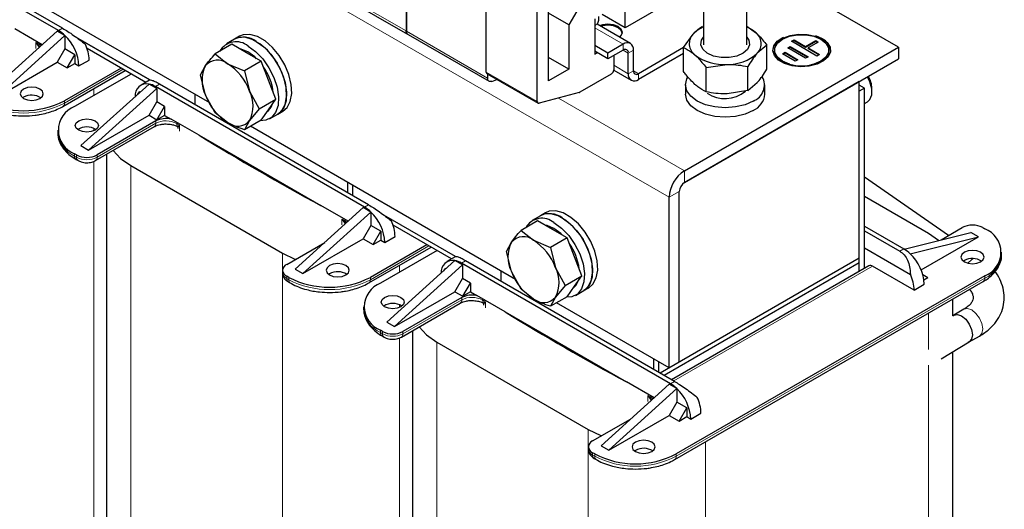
# Model space of a CAD drawing. Header units: millimetres. Extents: x 5 to 418, y 2 to 292.
# Tile 19 of 40: x 254 to 309, y 97 to 124. Entities that reach past the tile are written whole.
import ezdxf

# ---------------------------------------------------------------- set-up
doc = ezdxf.new("R2010")
doc.units = ezdxf.units.MM

msp = doc.modelspace()

# ---------------------------------------------------------------- linework, layer by layer
at = {"color": 7, "linetype": 'Continuous', "lineweight": 18}
for p, q in [((289.907, 113.926), (244.6522, 140.051)), ((270.8151, 125.7517), (275.3123, 123.1555)), ((256.2629, 123.3048), (256.0366, 123.1742)), ((275.3406, 123.1392), (279.8378, 120.543)), ((287.3614, 122.4172), (285.7775, 123.3316)), ((254.783, 122.1853), (254.783, 122.512)), ((254.9654, 122.2625), (254.783, 122.512)), ((254.783, 122.512), (254.9947, 122.2795)), ((254.9592, 122.4191), (254.9592, 122.4897)), ((287.3614, 122.0906), (287.3614, 122.4172)), ((287.6442, 121.9272), (287.3614, 122.0905)), ((287.9271, 122.0905), (287.6442, 121.9272)), ((259.6146, 121.0269), (256.3618, 119.1491)), ((279.7671, 120.8721), (282.5955, 119.2393)), ((287.6442, 120.7841), (286.8381, 121.2494)), ((287.6442, 120.7841), (287.9271, 120.9474)), ((288.2099, 120.784), (287.9271, 120.9473)), ((288.2099, 120.784), (288.2099, 120.4574)), ((261.6369, 120.2025), (261.4106, 120.0719)), ((257.9882, 119.9527), (257.9882, 119.5655)), ((256.3618, 119.1491), (256.3618, 119.2797)), ((290.7555, 115.3957), (283.7697, 119.4285)), ((261.4349, 118.0283), (258.172, 116.1447)), ((261.4349, 118.0283), (261.4349, 118.159)), ((262.592, 118.0834), (262.592, 118.0128)), ((257.9882, 117.7474), (257.9882, 117.6117)), ((262.7528, 117.9111), (262.631, 117.8712)), ((262.7528, 117.9111), (262.6577, 117.8218)), ((262.7528, 117.5844), (262.7528, 117.9111)), ((256.9275, 116.21), (256.9275, 116.3407)), ((257.0407, 116.1447), (256.9275, 116.21)), ((257.0407, 116.2754), (257.0407, 116.1447)), ((257.9882, 115.9196), (257.9882, 92.4724)), ((258.172, 116.1447), (258.172, 116.2754)), ((260.0529, 115.6793), (260.0529, 87.525)), ((290.7555, 115.3957), (290.7555, 114.7424)), ((290.4727, 114.2525), (289.907, 113.926)), ((273.2334, 113.508), (273.0071, 113.3773)), ((271.7535, 112.3885), (271.7535, 112.7151)), ((271.936, 112.4656), (271.7535, 112.7151)), ((271.7535, 112.7151), (271.9653, 112.4826)), ((271.9298, 112.6222), (271.9298, 112.6928)), ((276.5851, 111.23), (273.3324, 109.3522)), ((302.7056, 110.9281), (302.9319, 111.0587)), ((268.4534, 110.8298), (268.4534, 82.6755)), ((278.6074, 110.4056), (278.3812, 110.275)), ((274.9588, 110.1558), (274.9588, 109.7686)), ((290.1617, 103.7354), (301.1924, 110.1033)), ((268.6938, 109.4175), (268.6938, 109.5482)), ((268.8069, 109.3522), (268.6938, 109.4175)), ((268.8069, 109.4828), (268.8069, 109.3522)), ((273.3324, 109.3522), (273.3324, 109.4828)), ((307.415, 109.4338), (290.303, 99.5553)), ((307.415, 109.5645), (307.415, 109.4338)), ((278.4055, 108.2314), (275.1426, 106.3478)), ((278.4055, 108.2314), (278.4055, 108.3621)), ((279.5625, 108.2865), (279.5625, 108.2159)), ((274.9588, 107.9505), (274.9588, 107.8148)), ((279.7234, 108.1142), (279.6015, 108.0743)), ((279.7234, 108.1142), (279.6283, 108.0249)), ((279.7234, 107.7875), (279.7234, 108.1142)), ((304.2895, 107.4943), (304.2895, 105.4749)), ((273.8981, 106.4131), (273.8981, 106.5438)), ((274.0112, 106.3478), (273.8981, 106.4131)), ((274.0112, 106.4785), (274.0112, 106.3478)), ((274.9588, 106.1227), (274.9588, 82.6755)), ((275.1426, 106.3478), (275.1426, 106.4785)), ((277.0235, 105.8824), (277.0235, 77.7281)), ((304.2895, 104.6085), (304.2895, 80.014)), ((290.204, 103.7111), (289.9777, 103.5804)), ((288.7241, 102.5916), (288.7241, 102.9182)), ((288.9066, 102.6687), (288.7241, 102.9182)), ((288.7241, 102.9182), (288.9359, 102.6857)), ((288.9003, 102.8253), (288.9003, 102.8959)), ((285.4239, 101.0329), (285.4239, 72.8786)), ((291.9293, 100.3589), (291.9293, 72.8786)), ((285.6644, 99.6206), (285.6644, 99.7513)), ((285.7775, 99.5553), (285.6644, 99.6206)), ((285.7775, 99.6859), (285.7775, 99.5553)), ((290.303, 99.5553), (290.303, 99.6859))]:
    msp.add_line(p, q, dxfattribs=at)
at = {"color": 7, "linetype": 'Continuous', "lineweight": 25}
for p, q in [((275.3123, 135.9635), (275.3123, 123.1555)), ((275.3406, 135.9471), (275.3406, 123.1392)), ((279.7671, 120.8721), (279.7671, 131.6902)), ((256.2629, 123.3048), (244.6663, 129.9994)), ((282.5955, 119.2393), (282.5955, 130.0574)), ((256.0366, 123.1742), (244.44, 129.8688)), ((283.2178, 120.3843), (283.2178, 128.6623)), ((264.4226, 119.1659), (249.7111, 127.6587)), ((294.2628, 127.2503), (287.4745, 123.3316)), ((302.6349, 122.2535), (295.9598, 126.107)), ((270.8976, 125.5687), (275.3955, 122.9721)), ((285.4805, 125.4466), (284.3491, 123.487)), ((287.4745, 123.3316), (287.4745, 124.8014)), ((291.8183, 124.942), (291.8183, 122.3751)), ((294.2183, 122.3751), (294.2183, 124.942)), ((284.3491, 123.487), (283.2178, 124.1401)), ((287.4745, 123.3316), (286.2015, 124.0665)), ((284.3491, 123.487), (284.3491, 121.0374)), ((285.7775, 123.8217), (285.7775, 121.862)), ((287.7614, 122.4568), (285.9068, 123.5274)), ((286.0118, 123.7561), (286.0118, 123.9569)), ((252.1899, 119.7288), (255.9659, 123.1497)), ((252.6142, 119.4838), (256.3901, 122.9048)), ((255.1291, 122.3916), (253.6088, 123.2693)), ((256.3898, 122.905), (255.9659, 123.1497)), ((256.3901, 122.9048), (256.3898, 122.905)), ((256.3901, 122.9047), (256.3901, 122.1536)), ((275.4231, 122.9562), (279.921, 120.3596)), ((285.7775, 123.4296), (285.7776, 123.4296)), ((290.7117, 122.2376), (291.2386, 122.9767)), ((294.2183, 123.4161), (294.6984, 123.0763)), ((261.0937, 120.4342), (257.1197, 122.7284)), ((257.1197, 122.7284), (261.0941, 120.4341)), ((265.6428, 122.4137), (264.7226, 121.8825)), ((265.7968, 122.698), (265.3443, 122.4368)), ((266.4593, 121.9424), (265.6428, 122.4137)), ((266.0797, 122.8613), (265.7968, 122.698)), ((286.5129, 121.9273), (285.7775, 122.3519)), ((287.3614, 122.4172), (286.5129, 121.9273)), ((295.3248, 122.3704), (294.798, 121.9231)), ((295.3248, 121.0291), (295.3248, 122.3704)), ((296.6967, 122.5806), (296.8384, 122.6621)), ((298.1084, 121.7628), (296.6967, 122.5806)), ((296.725, 122.5642), (296.8384, 122.6295)), ((296.8384, 122.6621), (297.4737, 122.2941)), ((296.8384, 122.6295), (296.8384, 122.6621)), ((296.8384, 122.6295), (297.4737, 122.2614)), ((297.4737, 122.2941), (298.0403, 122.6201)), ((297.4737, 122.2614), (298.0403, 122.5874)), ((298.1815, 122.5383), (297.6148, 122.2123)), ((298.0403, 122.6201), (298.1815, 122.5383)), ((298.0403, 122.5874), (298.0403, 122.6201)), ((298.0403, 122.5874), (298.1532, 122.522)), ((256.3901, 122.1536), (255.9659, 121.4187)), ((256.9417, 121.8352), (256.3901, 122.1536)), ((256.5174, 121.1003), (256.9417, 121.8352)), ((256.9417, 121.8352), (256.9417, 121.3453)), ((260.8711, 120.3015), (257.6196, 122.1785)), ((264.7226, 121.8825), (265.4128, 121.3382)), ((267.2758, 121.471), (266.4593, 121.9424)), ((286.5129, 121.6007), (285.7775, 122.0253)), ((285.7775, 121.862), (285.9189, 121.9436)), ((287.3614, 122.0906), (286.5129, 121.6007)), ((286.5129, 121.6007), (286.5129, 121.9273)), ((287.6442, 120.7841), (287.6442, 121.9272)), ((287.9271, 120.9474), (287.9271, 122.0905)), ((290.7117, 122.2283), (288.2099, 120.784)), ((290.7117, 121.9017), (288.2099, 120.4574)), ((290.7117, 120.8963), (290.7117, 122.2376)), ((290.7555, 115.3957), (302.6349, 122.2535)), ((295.7609, 122.0902), (295.7609, 122.0576)), ((296.1996, 121.8872), (296.3413, 121.9687)), ((296.9055, 121.4783), (296.1996, 121.8872)), ((296.2279, 121.8708), (296.3413, 121.936)), ((296.3413, 121.9687), (297.0472, 121.5598)), ((296.3413, 121.936), (296.3413, 121.9687)), ((296.3413, 121.936), (297.0189, 121.5435)), ((296.4835, 122.2135), (296.6251, 122.295)), ((297.4717, 121.641), (296.4835, 122.2135)), ((296.5117, 122.1971), (296.6251, 122.2623)), ((296.6251, 122.295), (297.6133, 121.7225)), ((296.6251, 122.2623), (296.6251, 122.295)), ((296.6251, 122.2623), (297.5851, 121.7062)), ((297.4737, 122.2614), (297.4737, 122.2941)), ((297.6148, 122.2123), (298.2501, 121.8443)), ((297.6148, 122.1797), (297.6148, 122.2123)), ((297.6148, 122.1797), (298.2218, 121.828)), ((298.2501, 121.8443), (298.1084, 121.7628)), ((298.7609, 122.0576), (298.7609, 122.0902)), ((302.6349, 122.2535), (302.6349, 121.6003)), ((252.6142, 119.4838), (255.9659, 121.4187)), ((255.9659, 121.4187), (256.5174, 121.1003)), ((256.5174, 121.1003), (256.9417, 121.3453)), ((256.9417, 121.3453), (257.1679, 121.2146)), ((257.1679, 121.2146), (257.7336, 121.5412)), ((265.4128, 121.3382), (266.3556, 120.9398)), ((267.2758, 121.471), (266.3556, 120.9398)), ((267.6841, 120.4188), (267.2758, 121.471)), ((284.3491, 121.0374), (283.2178, 121.6905)), ((286.8381, 121.7885), (286.8381, 121.0045)), ((290.7555, 114.7424), (302.6349, 121.6003)), ((291.9646, 121.1177), (293.1179, 121.2968)), ((297.0472, 121.5598), (296.9055, 121.4783)), ((297.6133, 121.7225), (297.4717, 121.641)), ((256.279, 118.966), (259.7318, 120.9592)), ((259.5014, 121.0922), (256.3618, 119.2797)), ((260.0671, 120.7656), (256.9275, 118.9532)), ((263.9061, 120.7208), (264.1881, 121.2287)), ((264.1881, 119.5956), (263.9061, 120.7208)), ((266.3556, 120.9398), (266.6376, 119.8147)), ((279.8085, 120.7805), (282.6369, 119.1477)), ((279.8378, 120.7636), (279.8378, 120.543)), ((284.3491, 121.0374), (283.2178, 120.3843)), ((286.6967, 120.7596), (284.9476, 119.7498)), ((286.8366, 120.9797), (287.81, 120.4178)), ((291.9646, 119.7763), (291.9646, 121.1177)), ((294.2711, 119.8427), (294.2711, 121.1841)), ((261.057, 120.2107), (257.2811, 116.7897)), ((261.0744, 120.4188), (260.6107, 120.1511)), ((261.057, 120.2105), (261.0573, 120.2105)), ((261.4813, 119.9657), (261.0573, 120.2105)), ((273.2334, 113.508), (261.6369, 120.2025)), ((268.0923, 119.3666), (267.6841, 120.4188)), ((280.0715, 120.3562), (280.358, 120.4633)), ((300.457, 120.3427), (290.7441, 114.7356)), ((294.2711, 119.8427), (294.798, 120.29)), ((300.457, 120.3427), (300.4568, 120.3429)), ((300.457, 110.5442), (300.457, 120.3427)), ((261.4813, 119.9657), (257.7053, 116.5448)), ((260.5055, 119.7778), (260.4245, 119.6376)), ((260.5506, 119.7518), (260.5055, 119.7778)), ((273.0071, 113.3773), (261.4106, 120.0719)), ((261.4813, 119.9657), (261.4813, 119.2145)), ((263.6026, 119.6393), (263.6026, 119.0677)), ((266.6376, 119.8147), (267.1721, 118.8354)), ((284.911, 119.7342), (282.7003, 119.1421)), ((290.8183, 120.1636), (290.8183, 119.641)), ((294.2711, 119.8427), (293.1179, 119.6637)), ((295.2183, 119.641), (295.2183, 120.1636)), ((300.7399, 119.9834), (300.457, 120.1467)), ((300.7399, 119.9834), (300.457, 119.8202)), ((300.457, 109.814), (300.457, 119.8202)), ((300.7399, 109.9773), (300.7399, 119.9834)), ((301.1603, 119.7683), (301.1603, 119.9686)), ((254.0991, 119.4756), (254.0489, 119.443)), ((261.057, 118.4797), (261.4813, 119.2145)), ((261.9197, 118.9614), (261.4813, 119.2145)), ((264.7226, 118.6163), (264.1881, 119.5956)), ((267.1721, 118.8354), (268.0923, 119.3666)), ((267.6841, 118.7857), (268.0923, 119.3666)), ((300.7399, 119.1196), (300.9117, 119.2188)), ((261.4954, 118.2266), (261.9197, 118.9614)), ((261.9197, 118.9614), (261.9197, 118.4715)), ((265.4128, 118.0721), (264.7226, 118.6163)), ((267.1721, 118.8354), (266.6376, 118.1816)), ((267.2758, 118.2048), (267.6841, 118.7857)), ((267.7441, 118.2798), (268.1966, 118.541)), ((268.1966, 118.541), (268.4795, 118.7043)), ((257.7053, 116.5448), (261.057, 118.4797)), ((261.4349, 118.159), (258.172, 116.2754)), ((261.057, 118.4797), (261.4954, 118.2266)), ((261.9197, 118.4715), (261.4954, 118.2266)), ((261.9197, 118.4715), (262.2754, 118.2661)), ((263.8384, 117.3639), (262.2754, 118.2661)), ((267.2758, 118.2048), (266.3556, 117.6736)), ((266.6376, 118.1816), (266.3556, 117.6736)), ((255.9903, 117.6469), (255.9903, 117.5163)), ((258.0892, 115.9616), (261.3521, 117.8452)), ((262.6154, 117.8725), (262.631, 117.8712)), ((262.648, 117.8053), (262.648, 117.7402)), ((262.6577, 117.8218), (262.6574, 117.8053)), ((281.3932, 109.369), (266.6816, 117.8618)), ((263.8384, 117.3639), (270.5793, 113.4724)), ((257.0407, 116.2754), (256.9275, 116.3407)), ((257.2811, 116.7897), (257.7053, 116.5448)), ((257.0104, 116.0269), (257.1235, 115.9616)), ((258.7056, 116.3174), (258.7056, 89.4027)), ((260.0529, 115.6793), (268.4534, 110.8298)), ((272.0879, 114.1692), (272.0879, 114.7408)), ((305.4017, 111.7985), (300.7399, 115.0456)), ((272.3707, 114.006), (272.3707, 114.5776)), ((290.4727, 104.7807), (290.4727, 114.2525)), ((289.907, 104.4541), (289.907, 113.926)), ((304.2895, 111.9238), (300.7399, 113.973)), ((269.1605, 109.9319), (272.9364, 113.3528)), ((269.5847, 109.6869), (273.3607, 113.1079)), ((272.0997, 112.5947), (270.5793, 113.4724)), ((273.3604, 113.1081), (272.9364, 113.3528)), ((273.3607, 113.1079), (273.3604, 113.1081)), ((273.3607, 113.1078), (273.3607, 112.3567)), ((283.0502, 113.0644), (282.7674, 112.9011)), ((278.0529, 110.6439), (274.0903, 112.9315)), ((282.6134, 112.6168), (281.6932, 112.0856)), ((282.7674, 112.9011), (282.3148, 112.6399)), ((283.4299, 112.1455), (282.6134, 112.6168)), ((273.3607, 112.3567), (272.9364, 111.6218)), ((273.9122, 112.0383), (273.3607, 112.3567)), ((273.488, 111.3034), (273.9122, 112.0383)), ((273.9122, 112.0383), (273.9122, 111.5484)), ((277.8417, 110.5046), (274.5902, 112.3816)), ((281.6932, 112.0856), (282.3834, 111.5413)), ((284.2464, 111.6741), (283.4299, 112.1455)), ((300.7399, 112.3242), (302.9319, 111.0587)), ((300.7399, 112.0629), (302.7056, 110.9281)), ((302.9402, 111.0539), (306.6371, 111.9729)), ((304.9978, 111.5654), (306.1704, 112.2423)), ((307.0614, 111.728), (306.6371, 111.9729)), ((307.3018, 112.2423), (307.415, 112.177)), ((269.5847, 109.6869), (272.9364, 111.6218)), ((272.9364, 111.6218), (273.488, 111.3034)), ((273.488, 111.3034), (273.9122, 111.5484)), ((273.9122, 111.5484), (274.1385, 111.4177)), ((274.1385, 111.4177), (274.7042, 111.7443)), ((280.8767, 110.9239), (281.1586, 111.4318)), ((282.3834, 111.5413), (283.3262, 111.1429)), ((284.2464, 111.6741), (283.3262, 111.1429)), ((284.6546, 110.6219), (284.2464, 111.6741)), ((303.2855, 110.7893), (307.0614, 111.728)), ((303.8889, 109.8965), (307.0614, 111.728)), ((304.8525, 111.5293), (304.2895, 111.9238)), ((268.6938, 110.2013), (270.7998, 111.417)), ((273.2495, 109.1691), (276.7023, 111.1623)), ((276.472, 111.2953), (273.3324, 109.4828)), ((277.0377, 110.9687), (273.8981, 109.1563)), ((281.1586, 109.7987), (280.8767, 110.9239)), ((283.3262, 111.1429), (283.6081, 110.0178)), ((300.7399, 111.1158), (303.2918, 109.6426)), ((278.0276, 110.4138), (274.2516, 106.9928)), ((278.045, 110.6219), (277.5812, 110.3542)), ((278.0276, 110.4136), (278.0279, 110.4136)), ((278.4519, 110.1688), (278.0279, 110.4136)), ((290.204, 103.7111), (278.6074, 110.4056)), ((285.0629, 109.5697), (284.6546, 110.6219)), ((300.457, 110.5442), (289.4121, 104.1682)), ((300.457, 110.283), (300.457, 110.5442)), ((303.2855, 110.7892), (303.2852, 110.7895)), ((306.2836, 110.4135), (306.2334, 110.3809)), ((308.3522, 110.7401), (308.3522, 110.8707)), ((268.4595, 109.8747), (268.4595, 109.7441)), ((269.1605, 109.9319), (269.5847, 109.6869)), ((278.4519, 110.1688), (274.6759, 106.7479)), ((277.4761, 109.9809), (277.3951, 109.8407)), ((277.5211, 109.9549), (277.4761, 109.9809)), ((289.9777, 103.5804), (278.3812, 110.275)), ((278.4519, 110.1688), (278.4519, 109.4176)), ((280.5732, 109.8424), (280.5732, 109.2708)), ((281.6932, 108.8194), (281.1586, 109.7987)), ((283.6081, 110.0178), (284.1427, 109.0385)), ((300.457, 110.283), (289.6385, 104.0375)), ((300.9924, 110.1231), (290.0446, 103.8031)), ((300.457, 109.814), (300.457, 110.283)), ((303.4976, 108.7726), (301.1924, 110.1033)), ((268.8069, 109.4828), (268.6938, 109.5482)), ((271.0697, 109.6787), (271.0195, 109.6461)), ((278.0276, 108.6828), (278.4519, 109.4176)), ((278.8903, 109.1645), (278.4519, 109.4176)), ((284.1427, 109.0385), (285.0629, 109.5697)), ((284.6546, 108.9888), (285.0629, 109.5697)), ((290.2201, 99.3722), (307.3321, 109.2507)), ((307.415, 109.5645), (290.303, 99.6859)), ((303.9807, 109.6367), (304.2613, 109.4747)), ((304.0441, 109.3493), (304.2613, 109.4747)), ((268.7766, 109.2344), (268.8898, 109.1691)), ((278.466, 108.4297), (278.8903, 109.1645)), ((278.8903, 109.1645), (278.8903, 108.6746)), ((282.3834, 108.2752), (281.6932, 108.8194)), ((284.1427, 109.0385), (283.6081, 108.3847)), ((284.2464, 108.408), (284.6546, 108.9888)), ((284.7146, 108.4829), (285.1672, 108.7441)), ((285.1672, 108.7441), (285.45, 108.9074)), ((303.4976, 108.7726), (304.0633, 109.0991)), ((274.6759, 106.7479), (278.0276, 108.6828)), ((278.4055, 108.3621), (275.1426, 106.4785)), ((278.0276, 108.6828), (278.466, 108.4297)), ((278.8903, 108.6746), (278.466, 108.4297)), ((278.8903, 108.6746), (279.246, 108.4693)), ((280.809, 107.567), (279.246, 108.4693)), ((284.2464, 108.408), (283.3262, 107.8767)), ((283.6081, 108.3847), (283.3262, 107.8767)), ((305.6369, 107.3413), (305.6369, 108.2721)), ((272.9608, 107.85), (272.9608, 107.7194)), ((275.0597, 106.1647), (278.3226, 108.0483)), ((279.5859, 108.0756), (279.6015, 108.0743)), ((279.6186, 108.0084), (279.6186, 107.9434)), ((279.6283, 108.0249), (279.628, 108.0084)), ((289.907, 104.4541), (283.6522, 108.0649)), ((306.2637, 107.7131), (305.6981, 107.3865)), ((280.809, 107.567), (287.5499, 103.6755)), ((305.7008, 107.388), (305.6369, 107.3527)), ((274.0112, 106.4785), (273.8981, 106.5438)), ((274.2516, 106.9928), (274.6759, 106.7479)), ((275.6762, 106.5206), (275.6762, 79.6058)), ((273.981, 106.23), (274.0941, 106.1647)), ((306.558, 105.8969), (307.1237, 106.2235)), ((277.0235, 105.8824), (285.4239, 101.0329)), ((304.9977, 104.9561), (306.5574, 105.8967)), ((289.0585, 104.3723), (289.0585, 104.944)), ((305.6369, 81.8918), (305.6369, 105.3415)), ((289.3413, 104.2091), (289.3413, 104.7807)), ((290.4727, 104.7807), (289.907, 104.4541)), ((286.131, 100.135), (289.907, 103.5559)), ((286.5553, 99.8901), (290.3313, 103.311)), ((289.0702, 102.7978), (287.5499, 103.6755)), ((290.331, 103.3112), (289.907, 103.5559)), ((290.3313, 103.311), (290.331, 103.3112)), ((290.3313, 103.3109), (290.3313, 102.5598)), ((290.3313, 102.5598), (289.907, 101.8249)), ((290.8828, 102.2414), (290.3313, 102.5598)), ((290.4585, 101.5065), (290.8828, 102.2414)), ((290.8828, 102.2414), (290.8828, 101.7515)), ((285.6644, 100.4044), (287.7703, 101.6201)), ((286.5553, 99.8901), (289.907, 101.8249)), ((289.907, 101.8249), (290.4585, 101.5065)), ((290.4585, 101.5065), (290.8828, 101.7515)), ((290.8828, 101.7515), (291.1091, 101.6208)), ((291.1091, 101.6208), (291.6748, 101.9474)), ((285.43, 100.0778), (285.43, 99.9472)), ((286.131, 100.135), (286.5553, 99.8901)), ((285.7775, 99.6859), (285.6644, 99.7513)), ((285.7472, 99.4375), (285.8603, 99.3722)), ((288.0402, 99.8818), (287.99, 99.8492))]:
    msp.add_line(p, q, dxfattribs=at)
at = {"color": 7, "linetype": 'Continuous', "lineweight": 25, "flags": 128}
for points in [[(285.7776, 123.4296), (285.9509, 123.5794), (286.0118, 123.7561)], [(287.164, 122.8016), (287.252, 122.8932), (287.3129, 123.07), (287.252, 123.2467), (287.0786, 123.3965), (286.819, 123.4966), (286.5129, 123.5318), (286.2067, 123.4966), (286.0481, 123.4459)], [(287.3109, 123.0373), (287.252, 123.1814), (287.0786, 123.3312), (286.819, 123.4313), (286.5129, 123.4665), (286.2067, 123.4313), (286.1171, 123.406)], [(268.4795, 118.7043), (268.7124, 118.9056), (268.8936, 119.2455), (268.9733, 119.682), (268.9466, 120.1877), (268.8151, 120.7307), (268.5872, 121.2771), (268.2771, 121.7924), (267.9043, 122.2442), (267.4923, 122.6043), (267.0669, 122.8498), (266.6548, 122.9655), (266.2821, 122.9441), (266.0797, 122.8613)], [(295.6609, 122.0576), (295.7154, 122.2966), (295.9061, 122.549), (296.2172, 122.7577), (296.6211, 122.9042), (297.0818, 122.9754), (297.5584, 122.9651), (298.0085, 122.8742), (298.3923, 122.7107)], [(298.0285, 122.9006), (298.3923, 122.7433), (298.6755, 122.5218), (298.833, 122.2619), (298.8508, 121.9868), (298.7274, 121.7209), (298.4737, 121.4877), (298.1122, 121.3081), (297.675, 121.198), (297.2011, 121.1672), (296.7325, 121.2184), (296.3108, 121.347), (295.9735, 121.5417), (295.7507, 121.7852), (295.662, 122.0557), (295.7154, 122.3293), (295.9061, 122.5816), (296.2172, 122.7903), (296.2752, 122.8178)], [(296.6105, 121.3099), (296.5799, 121.3187), (296.2002, 121.4779), (295.9244, 121.6971), (295.7794, 121.9548), (295.7794, 122.2257), (295.9244, 122.4833), (296.2002, 122.7025), (296.5799, 122.8618), (297.0263, 122.9455), (297.4956, 122.9455), (297.9419, 122.8618), (298.3216, 122.7025), (298.3216, 122.7025)], [(268.1966, 118.541), (268.4296, 118.7423), (268.6107, 119.0822), (268.6904, 119.5187), (268.6637, 120.0244), (268.5323, 120.5675), (268.3043, 121.1138), (267.9942, 121.6291), (267.6215, 122.081), (267.2094, 122.441), (266.784, 122.6866), (266.372, 122.8022), (265.9992, 122.7808), (265.7968, 122.698)], [(267.0013, 122.5766), (267.4232, 122.2701), (267.8183, 121.86), (268.1618, 121.3719), (268.432, 120.8365), (268.6121, 120.2875), (268.6907, 119.7594), (268.6629, 119.2853), (268.5303, 118.895), (268.3014, 118.6131), (268.1966, 118.541)], [(294.2183, 122.8176), (294.337, 122.6384), (294.3716, 122.381), (294.2595, 122.1311), (294.0129, 121.9157), (293.6585, 121.7582), (293.2348, 121.6756), (292.7876, 121.677), (292.3653, 121.7621), (292.0139, 121.9218), (291.7713, 122.1387), (291.6638, 122.3893), (291.7031, 122.6465), (291.8183, 122.8176)], [(298.3216, 122.7025), (298.5974, 122.4833), (298.7424, 122.2257), (298.7424, 121.9548), (298.5974, 121.6971), (298.3216, 121.4779), (297.9419, 121.3187), (297.7793, 121.2776)], [(266.5442, 121.9914), (266.1626, 122.1511), (266.0617, 122.1719)], [(267.0256, 121.6159), (266.9257, 121.7105), (266.5442, 121.9914)], [(266.5488, 122.3153), (266.9706, 122.0089), (267.3657, 121.5987), (267.7092, 121.1106), (267.9795, 120.5753), (268.1596, 120.0263), (268.2382, 119.4981), (268.2103, 119.024), (268.0778, 118.6338), (267.8489, 118.3519), (267.538, 118.196), (267.2168, 118.1708)], [(298.7609, 122.0576), (298.7424, 121.9221), (298.5974, 121.6644), (298.3216, 121.4453), (297.9419, 121.286), (297.4956, 121.2023), (297.0263, 121.2023), (296.5799, 121.286), (296.2002, 121.4453), (295.9244, 121.6644), (295.7794, 121.9221), (295.7609, 122.0576)], [(294.5739, 119.2655), (294.1183, 119.0637), (293.5877, 118.9368), (293.0183, 118.8936), (292.4489, 118.9368), (291.9183, 119.0637), (291.4626, 119.2655), (291.113, 119.5286), (290.8932, 119.8349), (290.8183, 120.1636), (290.8932, 120.4923), (290.9435, 120.586)], [(300.9117, 119.2188), (301.0466, 119.344), (301.1474, 119.6055), (301.1474, 119.9458), (301.0466, 120.3238), (300.9114, 120.6053)], [(254.0991, 119.9329), (253.9604, 119.813), (253.9117, 119.6716), (253.9604, 119.5302), (254.0991, 119.4104), (254.3067, 119.3303), (254.5517, 119.3022), (254.7966, 119.3303), (255.0042, 119.4104), (255.1429, 119.5302), (255.1917, 119.6716), (255.1429, 119.813), (255.0042, 119.9329), (254.7966, 120.013), (254.5517, 120.0411), (254.3067, 120.013), (254.0991, 119.9329)], [(294.5739, 118.7429), (294.1183, 118.5411), (293.5877, 118.4142), (293.0183, 118.371), (292.4489, 118.4142), (291.9183, 118.5411), (291.4626, 118.7429), (291.113, 119.006), (290.8932, 119.3123), (290.8183, 119.641)], [(282.5955, 119.2393), (282.5974, 119.2138), (282.603, 119.1911), (282.6122, 119.172), (282.6247, 119.1567), (282.6403, 119.1459), (282.6584, 119.1398), (282.6786, 119.1385), (282.7003, 119.1421)], [(258.0589, 117.6469), (257.8513, 117.5668), (257.6064, 117.5387), (257.3614, 117.5668), (257.1538, 117.6469), (257.0151, 117.7668), (256.9664, 117.9082), (257.0151, 118.0496), (257.1538, 118.1694), (257.3614, 118.2495), (257.6064, 118.2776), (257.8513, 118.2495), (258.0589, 118.1694), (258.1976, 118.0496), (258.2464, 117.9082), (258.1976, 117.7668), (258.0589, 117.6469)], [(259.0666, 116.5258), (259.4809, 116.0817), (260.0529, 115.6793)], [(285.45, 108.9074), (285.683, 109.1087), (285.8641, 109.4486), (285.9438, 109.8851), (285.9171, 110.3908), (285.7857, 110.9339), (285.5577, 111.4802), (285.2476, 111.9955), (284.8749, 112.4473), (284.4628, 112.8074), (284.0374, 113.0529), (283.6254, 113.1686), (283.2526, 113.1472), (283.0502, 113.0644)], [(285.1672, 108.7441), (285.4002, 108.9454), (285.5813, 109.2853), (285.661, 109.7218), (285.6343, 110.2275), (285.5028, 110.7706), (285.2749, 111.3169), (284.9648, 111.8322), (284.592, 112.2841), (284.18, 112.6441), (283.7546, 112.8897), (283.3426, 113.0054), (282.9698, 112.9839), (282.7674, 112.9011)], [(283.5193, 112.5184), (283.9412, 112.212), (284.3363, 111.8018), (284.6798, 111.3137), (284.9501, 110.7784), (285.1301, 110.2294), (285.2087, 109.7012), (285.1809, 109.2271), (285.0483, 108.8369), (284.8194, 108.555), (284.5085, 108.3991), (284.1874, 108.3739)], [(283.9719, 112.7797), (284.3938, 112.4732), (284.7889, 112.0631), (285.1323, 111.575), (285.4026, 111.0396), (285.5827, 110.4906), (285.6613, 109.9625), (285.6334, 109.4884), (285.5009, 109.0981), (285.272, 108.8162), (285.1672, 108.7441)], [(283.5147, 112.1945), (283.1332, 112.3542), (283.0323, 112.375)], [(283.9962, 111.819), (283.8963, 111.9136), (283.5147, 112.1945)], [(306.2836, 110.8707), (306.1449, 110.7509), (306.0961, 110.6095), (306.1449, 110.4681), (306.2836, 110.3482), (306.4912, 110.2682), (306.7361, 110.24), (306.9811, 110.2682), (307.1887, 110.3482), (307.3274, 110.4681), (307.3761, 110.6095), (307.3274, 110.7509), (307.1887, 110.8707), (306.9811, 110.9508), (306.7361, 110.979), (306.4912, 110.9508), (306.2836, 110.8707)], [(268.4534, 110.8298), (269.1504, 110.4996), (269.1866, 110.4858)], [(271.0697, 110.136), (270.9309, 110.0161), (270.8822, 109.8747), (270.9309, 109.7333), (271.0697, 109.6135), (271.2773, 109.5334), (271.5222, 109.5053), (271.7671, 109.5334), (271.9748, 109.6135), (272.1135, 109.7333), (272.1622, 109.8747), (272.1135, 110.0161), (271.9748, 110.136), (271.7671, 110.2161), (271.5222, 110.2442), (271.2773, 110.2161), (271.0697, 110.136)], [(275.0295, 107.85), (274.8218, 107.7699), (274.5769, 107.7418), (274.332, 107.7699), (274.1244, 107.85), (273.9856, 107.9699), (273.9369, 108.1113), (273.9856, 108.2527), (274.1244, 108.3725), (274.332, 108.4526), (274.5769, 108.4807), (274.8218, 108.4526), (275.0295, 108.3725), (275.1682, 108.2527), (275.2169, 108.1113), (275.1682, 107.9699), (275.0295, 107.85)], [(305.6369, 107.3393), (305.698, 107.3865), (305.8953, 107.4248), (306.128, 107.344), (306.3607, 107.1562), (306.558, 106.89), (306.6898, 106.5861), (306.7361, 106.2907)], [(305.7028, 107.3892), (305.8953, 107.4248), (306.128, 107.344), (306.3607, 107.1562), (306.558, 106.89), (306.6898, 106.5861), (306.7361, 106.2907)], [(276.0372, 106.7289), (276.4514, 106.2848), (277.0235, 105.8824)], [(306.7361, 106.2907), (306.6898, 106.0487), (306.558, 105.8969), (306.493, 105.8693)], [(306.7361, 106.2907), (306.6898, 106.0487), (306.558, 105.8969), (306.5558, 105.8957)], [(285.4239, 101.0329), (286.121, 100.7027), (286.1572, 100.6889)], [(288.0402, 100.3391), (287.9015, 100.2192), (287.8528, 100.0778), (287.9015, 99.9364), (288.0402, 99.8166), (288.2479, 99.7365), (288.4928, 99.7084), (288.7377, 99.7365), (288.9453, 99.8166), (289.0841, 99.9364), (289.1328, 100.0778), (289.0841, 100.2192), (288.9453, 100.3391), (288.7377, 100.4192), (288.4928, 100.4473), (288.2479, 100.4192), (288.0402, 100.3391)]]:
    msp.add_lwpolyline(points, dxfattribs=at)
at = {"color": 7, "linetype": 'Continuous', "lineweight": 18, "flags": 128}
for points in [[(255.0754, 122.3429), (255.067, 122.3497), (254.9592, 122.4191)], [(272.0459, 112.546), (272.0375, 112.5528), (271.9298, 112.6222)], [(306.4826, 110.2703), (306.7053, 110.4651), (306.7959, 110.5201)], [(306.2637, 107.7131), (306.461, 107.7514), (306.6937, 107.6705), (306.9264, 107.4827), (307.1237, 107.2166), (307.2555, 106.9127), (307.3018, 106.6172)], [(307.3018, 106.6172), (307.2555, 106.3752), (307.1237, 106.2235), (307.1237, 106.2235)], [(289.0165, 102.7491), (289.0081, 102.7559), (288.9003, 102.8253)]]:
    msp.add_lwpolyline(points, dxfattribs=at)
at = {"color": 7, "linetype": 'Continuous', "lineweight": 25}
for centre, radius, start, end in [((255.0893, 121.565), 1.8673, 45.85457, 59.51629), ((254.6661, 121.0872), 2.5051, 2.91529, 46.51141), ((291.794, 122.4438), 0.7697, 136.18695, 233.68595), ((292.4535, 121.8238), 1.6749, 112.29027, 136.50342), ((293.523, 121.7144), 1.7989, 49.20267, 67.26305), ((294.2425, 122.456), 0.7697, 316.18695, 53.68595), ((255.5673, 121.4882), 2.1669, 1.40067, 25.2093), ((265.8847, 121.5221), 1.0344, 50.06583, 150.29954), ((266.3, 121.6545), 1.1585, 52.743, 115.73995), ((287.5822, 122.1465), 0.3494, 350.78596, 129.20329), ((298.0795, 121.9916), 0.7842, 4.82564, 66.4945), ((287.4718, 121.9552), 0.1747, 350.78596, 129.20329), ((292.9283, 123.9262), 2.6362, 232.90062, 274.12268), ((293.1861, 123.6802), 2.3844, 268.36014, 312.53214), ((264.8564, 120.6572), 0.8794, 50.75183, 139.4672), ((263.7573, 118.7534), 3.0695, 20.22711, 57.36203), ((265.8213, 120.4122), 1.8259, 153.43643, 206.56357), ((264.8722, 119.3739), 3.098, 6.71726, 35.6941), ((279.8681, 120.8627), 0.1015, 174.66901, 234.01881), ((286.5311, 121.0185), 0.3074, 302.60548, 357.39452), ((287.9891, 120.7281), 0.3494, 170.78596, 309.20329), ((288.0995, 120.9194), 0.1747, 170.78596, 309.20329), ((260.9353, 119.5661), 0.6559, 79.30639, 185.03706), ((260.8131, 119.0685), 1.1678, 59.22499, 77.92714), ((294.2494, 120.1534), 0.9453, 290.07527, 29.39894), ((299.7247, 119.904), 1.4371, 2.57547, 30.55708), ((265.0044, 118.9981), 1.8259, 333.43643, 26.56357), ((284.8699, 119.8816), 0.153, 285.56833, 300.50791), ((293.0079, 121.1802), 1.7784, 235.9871, 309.73234), ((294.1193, 119.7493), 1.1043, 294.30964, 354.37022), ((254.0991, 123.6468), 4.9185, 242.60967, 297.39033), ((254.5491, 118.6487), 0.9414, 57.53567, 118.55302), ((267.0683, 120.6569), 3.0695, 200.22711, 237.36203), ((267.0908, 119.3258), 0.8361, 307.05101, 342.65036), ((257.4233, 117.6469), 1.3972, 110.78342, 249.21658), ((262.0029, 117.0539), 1.2425, 77.32949, 117.20225), ((265.9692, 118.7531), 0.8794, 230.75183, 319.4672), ((257.6064, 116.9248), 0.9069, 56.33248, 123.66752), ((334.1264, 231.3353), 133.9025, 238.337192, 241.668184), ((257.6064, 117.3671), 1.2296, 242.60967, 297.39033), ((291.7493, 113.8421), 1.8442, 122.60548, 177.39452), ((291.0868, 114.2246), 0.6147, 122.60548, 177.39452), ((272.0599, 111.7681), 1.8673, 45.85457, 59.51629), ((271.6367, 111.2903), 2.5051, 2.91529, 46.51141), ((272.5379, 111.6913), 2.1669, 1.40067, 25.2093), ((282.8553, 111.7252), 1.0344, 50.06583, 150.29954), ((283.2705, 111.8576), 1.1585, 52.743, 115.73995), ((306.7361, 111.1505), 1.2296, 62.60967, 117.39033), ((306.9192, 110.8707), 1.3972, 290.78342, 69.21658), ((282.7918, 110.6153), 1.8259, 153.43643, 206.56357), ((281.827, 110.8603), 0.8794, 50.75183, 139.4672), ((280.7279, 108.9565), 3.0695, 20.22711, 57.36203), ((281.8428, 109.577), 3.098, 6.71726, 35.6941), ((301.9846, 109.4495), 1.8673, 45.85457, 59.51629), ((277.9059, 109.7692), 0.6559, 79.30639, 185.03706), ((277.7836, 109.2716), 1.1678, 59.22499, 77.92714), ((301.5614, 108.9717), 2.5051, 2.91529, 46.51141), ((306.7336, 109.5866), 0.9414, 57.53567, 118.55302), ((268.8177, 109.8747), 0.3493, 110.78342, 249.21658), ((271.5196, 108.8518), 0.9414, 57.53567, 118.55302), ((284.0389, 110.86), 3.0695, 200.22711, 237.36203), ((281.9749, 109.2012), 1.8259, 333.43643, 26.56357), ((301.0752, 109.9398), 0.2012, 54.38242, 114.30712), ((271.0697, 113.8499), 4.9185, 242.60967, 297.39033), ((284.0614, 109.5289), 0.8361, 307.05101, 342.65036), ((301.3313, 108.7196), 2.1669, 1.40067, 25.2093), ((274.3939, 107.85), 1.3972, 110.78342, 249.21658), ((278.9735, 107.257), 1.2425, 77.32949, 117.20225), ((282.9398, 108.9562), 0.8794, 230.75183, 319.4672), ((274.5769, 107.1279), 0.9069, 56.33248, 123.66752), ((351.097, 221.5384), 133.9025, 238.337192, 241.668184), ((274.5769, 107.5702), 1.2296, 242.60967, 297.39033), ((289.0304, 101.9712), 1.8673, 45.85457, 59.51629), ((288.6072, 101.4934), 2.5051, 2.91529, 46.51141), ((289.5085, 101.8944), 2.1669, 1.40067, 25.2093), ((285.7883, 100.0778), 0.3493, 110.78342, 249.21658), ((288.4902, 99.0549), 0.9414, 57.53567, 118.55302), ((288.0402, 104.053), 4.9185, 242.60967, 297.39033)]:
    msp.add_arc(centre, radius, start, end, dxfattribs=at)
at = {"color": 7, "linetype": 'Continuous', "lineweight": 18}
for centre, radius, start, end in [((321.6113, 249.1467), 143.1865, 242.178264, 242.257975), ((255.2097, 122.4085), 0.2507, 177.58056, 210.97892), ((255.0132, 122.214), 0.0681, 105.7178, 134.53061), ((254.0991, 123.5162), 4.9185, 242.60967, 297.39033), ((256.1671, 119.1272), 0.196, 303.76086, 6.41234), ((261.2389, 118.0067), 0.1972, 305.01333, 6.29885), ((261.999, 116.9463), 1.2202, 60.92664, 117.53507), ((262.835, 118.0035), 0.2432, 177.81824, 212.97844), ((329.4243, 223.4868), 124.8652, 237.640088, 237.727417), ((257.5917, 117.676), 1.6094, 185.6948, 245.62534), ((262.5771, 117.8101), 0.0815, 8.30306, 48.59541), ((257.1235, 116.1884), 0.1972, 173.70115, 234.98667), ((257.2309, 116.1205), 0.1918, 172.74121, 235.97315), ((257.6064, 117.2365), 1.2296, 242.60967, 297.39033), ((257.9718, 116.125), 0.2012, 305.70095, 5.62013), ((338.5818, 239.3498), 143.1865, 242.178264, 242.257975), ((272.1802, 112.6116), 0.2507, 177.58056, 210.97892), ((271.9837, 112.4171), 0.0681, 105.7178, 134.53061), ((306.7508, 110.8998), 1.6094, 294.37466, 354.3052), ((268.8598, 109.784), 0.4024, 185.6948, 245.62534), ((268.8898, 109.3959), 0.1972, 173.70115, 234.98667), ((268.9967, 109.3278), 0.1913, 172.68493, 236.5366), ((271.0697, 113.7193), 4.9185, 242.60967, 297.39033), ((273.1377, 109.3303), 0.196, 303.76086, 6.41234), ((307.219, 109.4122), 0.1972, 305.01333, 6.29885), ((278.2095, 108.2098), 0.1972, 305.01333, 6.29885), ((278.9696, 107.1494), 1.2202, 60.92664, 117.53507), ((279.8055, 108.2067), 0.2432, 177.81824, 212.97844), ((346.3949, 213.6899), 124.8652, 237.640088, 237.727417), ((274.5623, 107.8791), 1.6094, 185.6948, 245.62534), ((279.5477, 108.0132), 0.0815, 8.30306, 48.59541), ((274.0941, 106.3915), 0.1972, 173.70115, 234.98667), ((274.2015, 106.3236), 0.1918, 172.74121, 235.97315), ((274.5769, 107.4396), 1.2296, 242.60967, 297.39033), ((274.9423, 106.3281), 0.2012, 305.70095, 5.62013), ((355.5524, 229.5529), 143.1865, 242.178264, 242.257975), ((289.1508, 102.8147), 0.2507, 177.58056, 210.97892), ((288.9543, 102.6202), 0.0681, 105.7178, 134.53061), ((285.8304, 99.9871), 0.4024, 185.6948, 245.62534), ((285.8604, 99.599), 0.1972, 173.70115, 234.98667), ((285.9672, 99.5309), 0.1913, 172.68493, 236.5366), ((288.0402, 103.9224), 4.9185, 242.60967, 297.39033), ((290.1082, 99.5334), 0.196, 303.76086, 6.41234)]:
    msp.add_arc(centre, radius, start, end, dxfattribs=at)
at = {"color": 7, "linetype": 'Continuous', "lineweight": 25}
for points, knots in [([(256.2629, 123.3048), (256.3567, 123.2486), (256.5497, 123.1328), (256.8803, 122.9072), (257.2178, 122.6599), (257.4239, 122.4946), (257.5279, 122.4112)], [0, 0, 0, 0, 0.2332603, 0.4797469, 0.7373766, 1, 1, 1, 1]), ([(275.3972, 122.9764), (275.3908, 122.9785), (275.3586, 122.9893), (275.3234, 123.0492), (275.316, 123.1201), (275.3123, 123.1555)], [0, 0, 0, 0, 0.1108258, 0.5554129, 1, 1, 1, 1]), ([(275.4255, 122.9601), (275.4191, 122.9622), (275.3869, 122.973), (275.3516, 123.0329), (275.3443, 123.1037), (275.3406, 123.1392)], [0, 0, 0, 0, 0.11082584, 0.55541292, 1, 1, 1, 1]), ([(291.2386, 122.9767), (291.251, 122.9906), (291.429, 123.1888), (291.6033, 123.3107), (291.7654, 123.424)], [0, 0, 0, 0, 0.0702006, 1, 1, 1, 1]), ([(294.6984, 123.0763), (294.7502, 123.0282), (294.9622, 122.8313), (295.1687, 122.5688), (295.3248, 122.3704)], [0, 0, 0, 0, 0.2443658, 1, 1, 1, 1]), ([(264.1881, 121.2287), (264.2628, 121.3297), (264.414, 121.534), (264.619, 121.7655), (264.7226, 121.8825)], [0, 0, 0, 0, 0.4945107, 1, 1, 1, 1]), ([(290.7117, 122.2376), (290.758, 122.2157), (290.9621, 122.1192), (291.1742, 121.9524), (291.3382, 121.8235)], [0, 0, 0, 0, 0.2269026, 1, 1, 1, 1]), ([(291.3382, 121.8235), (291.39, 121.7754), (291.602, 121.5786), (291.8085, 121.3161), (291.9646, 121.1177)], [0, 0, 0, 0, 0.24436583, 1, 1, 1, 1]), ([(294.798, 121.9231), (294.7855, 121.9089), (294.6076, 121.7065), (294.4332, 121.4358), (294.2711, 121.1841)], [0, 0, 0, 0, 0.0702006, 1, 1, 1, 1]), ([(293.1179, 121.2968), (293.1452, 121.2974), (293.5346, 121.3065), (293.9163, 121.2431), (294.2711, 121.1841)], [0, 0, 0, 0, 0.0702006, 1, 1, 1, 1]), ([(291.3382, 120.1905), (291.1742, 120.3547), (290.9621, 120.5672), (290.758, 120.8354), (290.7117, 120.8963)], [0, 0, 0, 0, 0.7730974, 1, 1, 1, 1]), ([(294.798, 120.29), (294.8104, 120.3043), (294.905, 120.4121), (295.0833, 120.6447), (295.2438, 120.9002), (295.3248, 121.0291)], [0, 0, 0, 0, 0.0700627, 0.5307704, 1, 1, 1, 1]), ([(261.6369, 120.2025), (261.5513, 120.2499), (261.3761, 120.3469), (261.1964, 120.4154), (261.0959, 120.4367), (261.0831, 120.4154), (261.0798, 120.41)], [0, 0, 0, 0, 0.2901492, 0.5938369, 0.8969322, 1, 1, 1, 1]), ([(291.9646, 119.7763), (291.8085, 119.857), (291.602, 119.9638), (291.39, 120.1459), (291.3382, 120.1905)], [0, 0, 0, 0, 0.7556342, 1, 1, 1, 1]), ([(293.1179, 119.6637), (293.0905, 119.6631), (292.8835, 119.6584), (292.4932, 119.679), (292.1419, 119.7437), (291.9646, 119.7763)], [0, 0, 0, 0, 0.0700627, 0.5307704, 1, 1, 1, 1]), ([(251.9235, 118.9689), (251.9434, 118.9557), (252.0788, 118.8658), (252.3828, 118.7387), (252.7863, 118.6035), (253.1796, 118.5172), (253.6028, 118.4537), (253.9136, 118.4445), (254.0991, 118.4389)], [0, 0, 0, 0, 0.0360413, 0.2450616, 0.4555094, 0.6109689, 0.7677136, 1, 1, 1, 1]), ([(254.0991, 118.4389), (254.313, 118.4461), (254.6134, 118.4561), (255.0425, 118.5222), (255.3949, 118.5993), (255.784, 118.7269), (256.0817, 118.8504), (256.2322, 118.9443), (256.2734, 118.9699)], [0, 0, 0, 0, 0.2675611, 0.375903, 0.5538423, 0.7355131, 0.9277354, 1, 1, 1, 1]), ([(261.3563, 117.8447), (261.3641, 117.8501), (261.4022, 117.8767), (261.5125, 117.9202), (261.6789, 117.9667), (261.8474, 117.9912), (261.9602, 117.9936), (262.0006, 117.9945)], [0, 0, 0, 0, 0.06487218, 0.31406412, 0.55015824, 0.83891604, 1, 1, 1, 1]), ([(262.0006, 117.9945), (262.1057, 117.9891), (262.2521, 117.9815), (262.4385, 117.9356), (262.5455, 117.9001), (262.5967, 117.8711), (262.61, 117.8636)], [0, 0, 0, 0, 0.45028169, 0.62795484, 0.90358477, 1, 1, 1, 1]), ([(266.3556, 117.6736), (266.1877, 117.7298), (265.8488, 117.8432), (265.559, 117.9953), (265.4128, 118.0721)], [0, 0, 0, 0, 0.495458, 1, 1, 1, 1]), ([(256.0038, 117.5095), (256.0038, 117.423), (256.0039, 117.2052), (256.1355, 116.8685), (256.3684, 116.5264), (256.6646, 116.2424), (256.9065, 116.0955), (257.0146, 116.0298)], [0, 0, 0, 0, 0.1467141, 0.3693215, 0.595284, 0.8192344, 1, 1, 1, 1]), ([(262.6047, 117.8711), (262.611, 117.8672), (262.6236, 117.8593), (262.6377, 117.8408), (262.6464, 117.8198), (262.6472, 117.805), (262.6476, 117.7979)], [0, 0, 0, 0, 0.2625685, 0.5217072, 0.769584, 1, 1, 1, 1]), ([(257.1235, 115.9616), (257.1786, 115.9346), (257.3188, 115.866), (257.5872, 115.8279), (257.87, 115.8572), (258.0244, 115.9307), (258.0892, 115.9616)], [0, 0, 0, 0, 0.18780458, 0.47788398, 0.78076621, 1, 1, 1, 1]), ([(273.2334, 113.508), (273.3273, 113.4517), (273.5203, 113.3359), (273.8508, 113.1103), (274.1884, 112.863), (274.3945, 112.6977), (274.4985, 112.6143)], [0, 0, 0, 0, 0.2332603, 0.4797469, 0.7373766, 1, 1, 1, 1]), ([(281.1586, 111.4318), (281.2334, 111.5328), (281.3846, 111.7371), (281.5896, 111.9686), (281.6932, 112.0856)], [0, 0, 0, 0, 0.4945107, 1, 1, 1, 1]), ([(302.7056, 110.9281), (302.791, 110.8664), (302.9658, 110.7401), (303.1487, 110.4362), (303.2699, 110.0654), (303.2843, 109.7889), (303.2918, 109.6426)], [0, 0, 0, 0, 0.234403, 0.4797434, 0.7246053, 1, 1, 1, 1]), ([(278.6074, 110.4056), (278.5218, 110.453), (278.3466, 110.55), (278.167, 110.6185), (278.0665, 110.6398), (278.0536, 110.6185), (278.0504, 110.6131)], [0, 0, 0, 0, 0.2901492, 0.5938369, 0.8969322, 1, 1, 1, 1]), ([(307.3265, 109.2547), (307.4009, 109.2972), (307.5953, 109.4083), (307.8542, 109.6299), (308.1015, 109.9162), (308.2706, 110.245), (308.3565, 110.5263), (308.3428, 110.6918), (308.3393, 110.7338)], [0, 0, 0, 0, 0.1211477, 0.3164419, 0.5153917, 0.7184198, 0.928489, 1, 1, 1, 1]), ([(307.1237, 106.2235), (307.2247, 106.2859), (307.5071, 106.4605), (307.8809, 106.7977), (308.2069, 107.2391), (308.4191, 107.7179), (308.5124, 108.2324), (308.4788, 108.7608), (308.3159, 109.2616), (308.1432, 109.6092), (308.0009, 109.7717), (307.9806, 109.7949)], [0, 0, 0, 0, 0.0798241, 0.2231911, 0.3484837, 0.4700552, 0.5998984, 0.7262213, 0.8514714, 0.9787307, 1, 1, 1, 1]), ([(268.4605, 109.7428), (268.4687, 109.6722), (268.4845, 109.5359), (268.6024, 109.3558), (268.7164, 109.2763), (268.7766, 109.2344)], [0, 0, 0, 0, 0.3361576, 0.6493205, 1, 1, 1, 1]), ([(268.894, 109.172), (268.9139, 109.1588), (269.0493, 109.0689), (269.3534, 108.9418), (269.7568, 108.8066), (270.1501, 108.7203), (270.5734, 108.6568), (270.8841, 108.6476), (271.0697, 108.642)], [0, 0, 0, 0, 0.0360413, 0.2450616, 0.4555094, 0.6109689, 0.7677136, 1, 1, 1, 1]), ([(271.0697, 108.642), (271.2835, 108.6492), (271.584, 108.6592), (272.013, 108.7253), (272.3655, 108.8024), (272.7546, 108.93), (273.0523, 109.0535), (273.2028, 109.1474), (273.2439, 109.173)], [0, 0, 0, 0, 0.26756109, 0.37590299, 0.55384228, 0.73551312, 0.92773537, 1, 1, 1, 1]), ([(306.5706, 108.8111), (306.5808, 108.8008), (306.6695, 108.7112), (306.7367, 108.5575), (306.7849, 108.3797), (306.7678, 108.2398), (306.6882, 108.0706), (306.5278, 107.8847), (306.3485, 107.7681), (306.2637, 107.7131)], [0, 0, 0, 0, 0.0207142, 0.1798872, 0.3461391, 0.5379488, 0.7058791, 0.8610777, 1, 1, 1, 1]), ([(278.3268, 108.0478), (278.3347, 108.0533), (278.3728, 108.0798), (278.4831, 108.1233), (278.6495, 108.1698), (278.818, 108.1943), (278.9308, 108.1967), (278.9712, 108.1976)], [0, 0, 0, 0, 0.06487218, 0.31406412, 0.55015824, 0.83891604, 1, 1, 1, 1]), ([(278.9712, 108.1976), (279.0762, 108.1922), (279.2227, 108.1846), (279.409, 108.1387), (279.516, 108.1032), (279.5673, 108.0742), (279.5806, 108.0667)], [0, 0, 0, 0, 0.45028169, 0.62795484, 0.90358477, 1, 1, 1, 1]), ([(283.3262, 107.8767), (283.1583, 107.9329), (282.8194, 108.0463), (282.5296, 108.1984), (282.3834, 108.2752)], [0, 0, 0, 0, 0.495458, 1, 1, 1, 1]), ([(272.9744, 107.7126), (272.9744, 107.6261), (272.9744, 107.4083), (273.1061, 107.0716), (273.339, 106.7295), (273.6351, 106.4455), (273.8771, 106.2986), (273.9852, 106.2329)], [0, 0, 0, 0, 0.14671412, 0.36932146, 0.59528403, 0.81923441, 1, 1, 1, 1]), ([(279.5753, 108.0742), (279.5816, 108.0703), (279.5941, 108.0624), (279.6082, 108.0439), (279.617, 108.0229), (279.6178, 108.0081), (279.6181, 108.001)], [0, 0, 0, 0, 0.26256854, 0.52170723, 0.76958402, 1, 1, 1, 1]), ([(274.0941, 106.1647), (274.1492, 106.1377), (274.2894, 106.0691), (274.5578, 106.031), (274.8405, 106.0603), (274.9949, 106.1338), (275.0597, 106.1647)], [0, 0, 0, 0, 0.1878046, 0.477884, 0.7807662, 1, 1, 1, 1]), ([(290.204, 103.7111), (290.2978, 103.6548), (290.4908, 103.539), (290.8214, 103.3134), (291.159, 103.0661), (291.365, 102.9008), (291.469, 102.8174)], [0, 0, 0, 0, 0.2332603, 0.4797469, 0.7373766, 1, 1, 1, 1]), ([(285.4311, 99.9459), (285.4392, 99.8753), (285.4551, 99.739), (285.5729, 99.5589), (285.687, 99.4794), (285.7472, 99.4375)], [0, 0, 0, 0, 0.3361576, 0.6493205, 1, 1, 1, 1]), ([(285.8646, 99.3751), (285.8845, 99.3619), (286.0199, 99.272), (286.324, 99.1449), (286.7274, 99.0097), (287.1207, 98.9234), (287.5439, 98.8599), (287.8547, 98.8507), (288.0402, 98.8452)], [0, 0, 0, 0, 0.0360413, 0.2450616, 0.4555094, 0.6109689, 0.7677136, 1, 1, 1, 1]), ([(288.0402, 98.8452), (288.2541, 98.8523), (288.5545, 98.8623), (288.9836, 98.9284), (289.3361, 99.0055), (289.7251, 99.1331), (290.0228, 99.2566), (290.1734, 99.3505), (290.2145, 99.3761)], [0, 0, 0, 0, 0.2675611, 0.375903, 0.5538423, 0.7355131, 0.9277354, 1, 1, 1, 1])]:
    msp.add_open_spline(points, degree=3, knots=knots, dxfattribs=at)
msp.add_open_spline([(280.0715, 120.3562), (280.0397, 120.3483), (279.9759, 120.3323), (279.9, 120.3651), (279.8478, 120.4346), (279.8411, 120.5069), (279.8378, 120.543)], degree=3, dxfattribs=at)

doc.saveas('drawing.dxf')
